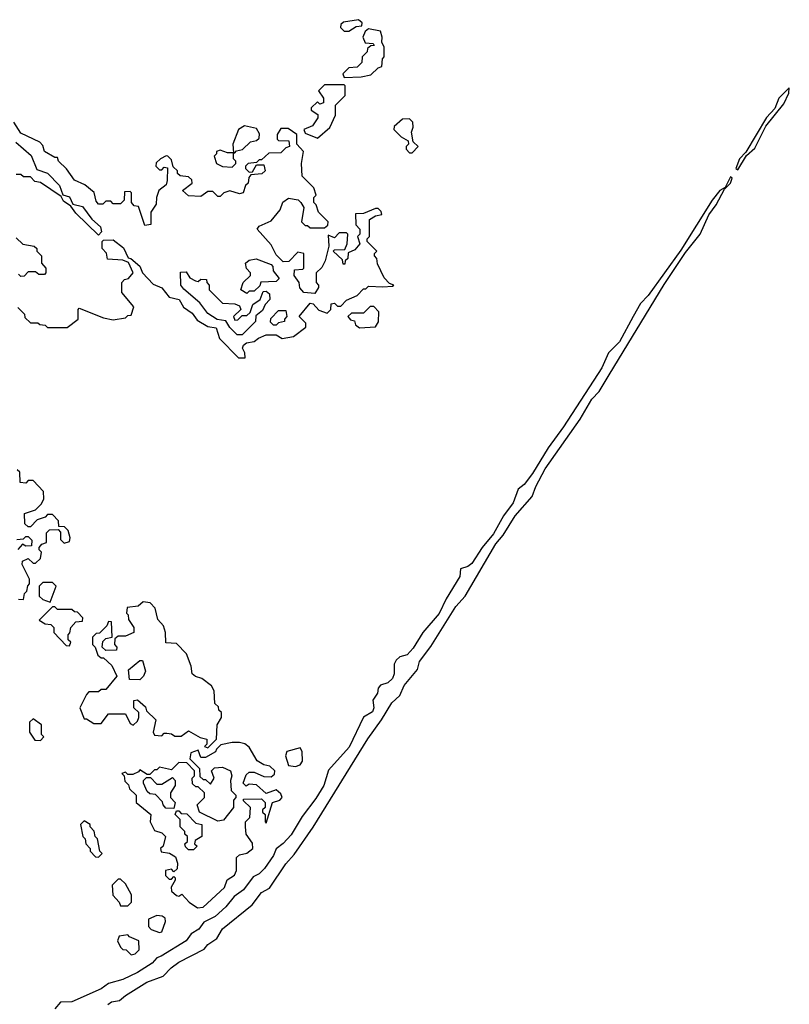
# Model space of a CAD drawing. Extents: x 2737958 to 2903317, y 894217 to 1030017.
# Tile 69 of 123: x 2804660 to 2807828, y 1007974 to 1012028. Entities that reach past the tile are written whole.
import ezdxf

# ---------------------------------------------------------------- set-up
doc = ezdxf.new("R2010")
doc.units = 0

msp = doc.modelspace()

# ---------------------------------------------------------------- linework, layer by layer
at = {"layer": '0CON05XD'}
for points in [[(2806015, 1011980), (2806045, 1012000), (2806068.3, 1012001.7), (2806070, 1012015), (2806055, 1012027.5), (2805993, 1012017), (2805981.7, 1012008.3), (2805980, 1011995), (2805995, 1011980), (2806015, 1011980)], [(2805995, 1011790), (2806065, 1011792.5), (2806105, 1011800), (2806135, 1011830), (2806150, 1011835), (2806153, 1011867), (2806160, 1011875), (2806160, 1011915), (2806150, 1011935), (2806152.5, 1011955), (2806145, 1011980), (2806095, 1011990), (2806081.7, 1011978.3), (2806072.5, 1011955), (2806081.7, 1011931.7), (2806115, 1011930), (2806118.3, 1011921.7), (2806105, 1011920), (2806091.7, 1011908.3), (2806090, 1011895), (2806070, 1011875), (2806068.3, 1011851.7), (2806048.3, 1011831.7), (2806015, 1011830), (2805990, 1011805), (2805995, 1011790)], [(2805885, 1011540), (2805936.7, 1011583.3), (2805960, 1011635), (2805960, 1011675), (2806000, 1011715), (2806000, 1011755), (2805995, 1011760), (2805915, 1011760), (2805890, 1011735), (2805910, 1011705), (2805910, 1011685), (2805895, 1011680), (2805885, 1011690), (2805860, 1011665), (2805860, 1011655), (2805887, 1011637), (2805887, 1011623), (2805865, 1011590), (2805830, 1011575), (2805835, 1011560), (2805885, 1011540)], [(2807615, 1011410), (2807651.7, 1011468.3), (2807685, 1011498.8), (2807731.4, 1011588.6), (2807805, 1011681.2), (2807825.7, 1011725), (2807827.5, 1011747.5), (2807785, 1011703.8), (2807767.7, 1011662.3), (2807734.3, 1011625), (2807648, 1011482), (2807622, 1011455), (2807607.5, 1011415), (2807615, 1011410)], [(2804653, 1010843), (2804680, 1010815), (2804681.7, 1010801.7), (2804705, 1010780), (2804735, 1010780), (2804743, 1010773), (2804765, 1010770), (2804775, 1010760), (2804855, 1010760), (2804900, 1010795), (2804900, 1010835), (2804905, 1010840), (2805005, 1010800), (2805045, 1010792.5), (2805095, 1010800), (2805105, 1010810), (2805118.3, 1010811.7), (2805130, 1010845), (2805080, 1010905), (2805080, 1010945), (2805091.7, 1010958.3), (2805108.3, 1010961.7), (2805127.5, 1010985), (2805108.3, 1011028.3), (2805085, 1011037.5), (2805021.7, 1011041.7), (2805017, 1011067), (2805000, 1011085), (2805000, 1011115), (2805005, 1011120), (2805045, 1011121.1), (2805087.9, 1011087.9), (2805107, 1011047), (2805117.5, 1011045), (2805155, 1011013.3), (2805165.9, 1010985.9), (2805208.8, 1010938.8), (2805245, 1010924.2), (2805275.6, 1010885.6), (2805316.3, 1010876.3), (2805334.5, 1010844.5), (2805369.3, 1010819.3), (2805390.9, 1010790.9), (2805434.5, 1010764.5), (2805468.8, 1010758.8), (2805482.5, 1010715), (2805560, 1010635), (2805587.5, 1010635), (2805586.4, 1010656.4), (2805577.5, 1010675), (2805581.7, 1010688.3), (2805593, 1010697), (2805625, 1010702.5), (2805643, 1010717), (2805675, 1010730), (2805715, 1010730), (2805740, 1010715), (2805787, 1010723), (2805838.3, 1010761.7), (2805838.3, 1010778.3), (2805810, 1010805), (2805855, 1010860), (2805868.3, 1010858.3), (2805891.7, 1010831.7), (2805925, 1010820), (2805940, 1010835), (2805941.7, 1010858.3), (2805955, 1010860), (2805968.3, 1010848.3), (2805981.7, 1010848.3), (2806005, 1010872.5), (2806048.3, 1010891.7), (2806075, 1010920), (2806085, 1010920), (2806095, 1010930), (2806155, 1010927.5), (2806195, 1010930), (2806200, 1010935), (2806181.7, 1010941.7), (2806160, 1010965), (2806133, 1011023), (2806130, 1011045), (2806120, 1011055), (2806120, 1011065), (2806130, 1011075), (2806090, 1011115), (2806090, 1011125), (2806100, 1011135), (2806100, 1011205), (2806125, 1011220), (2806150, 1011225), (2806148.3, 1011238.3), (2806135, 1011250), (2806125, 1011250), (2806075, 1011230), (2806041.7, 1011228.3), (2806043, 1011183), (2806060, 1011165), (2806060, 1011145), (2806050, 1011135), (2806060, 1011105), (2806039.3, 1011080.7), (2806011.7, 1011068.3), (2806010, 1011045), (2806000, 1011035), (2805998.3, 1011021.7), (2805991.7, 1011021.7), (2805988.3, 1011038.3), (2805950, 1011075), (2805955, 1011080), (2805998.3, 1011081.7), (2806007.5, 1011105), (2806010, 1011145), (2806005, 1011150), (2805975, 1011150), (2805955, 1011130), (2805930, 1011140), (2805932.5, 1011095), (2805917.5, 1011035), (2805903, 1011007), (2805880, 1010985), (2805880, 1010945), (2805890, 1010935), (2805890, 1010925), (2805875, 1010900), (2805830, 1010905), (2805813, 1010923), (2805810, 1010945), (2805790, 1010975), (2805791.7, 1010998.3), (2805825, 1011000), (2805830, 1011005), (2805830, 1011065), (2805805, 1011070), (2805768.3, 1011031.7), (2805745, 1011030), (2805715, 1011060), (2805695, 1011100), (2805637.5, 1011165), (2805645, 1011177.5), (2805695, 1011200), (2805732.5, 1011245), (2805743.6, 1011276.4), (2805767, 1011293), (2805806.2, 1011286.2), (2805817.5, 1011275), (2805830, 1011255), (2805820, 1011195), (2805835, 1011180), (2805845, 1011180), (2805855, 1011170), (2805915, 1011170), (2805928.3, 1011181.7), (2805930, 1011195), (2805890, 1011235), (2805880, 1011265), (2805870, 1011275), (2805870, 1011295), (2805880, 1011305), (2805870, 1011335), (2805823, 1011383), (2805820, 1011435), (2805827.5, 1011485), (2805800, 1011515), (2805800, 1011555), (2805765, 1011580), (2805735, 1011580), (2805720, 1011555), (2805720, 1011535), (2805725, 1011530), (2805768.3, 1011528.3), (2805770, 1011505), (2805755, 1011500), (2805735, 1011480), (2805685, 1011477.5), (2805655, 1011450), (2805645, 1011450), (2805635, 1011440), (2805600, 1011435), (2805590, 1011425), (2805590, 1011415), (2805605, 1011400), (2805618.3, 1011401.7), (2805635, 1011430), (2805665, 1011430), (2805670, 1011405), (2805657, 1011393), (2805611.7, 1011388.3), (2805602.5, 1011377.5), (2805600, 1011355), (2805590, 1011345), (2805580, 1011315), (2805565, 1011310), (2805525, 1011322.5), (2805500, 1011315), (2805485, 1011300), (2805475, 1011300), (2805455, 1011320), (2805435, 1011320), (2805405, 1011300), (2805355, 1011302.5), (2805330, 1011325), (2805370, 1011355), (2805368.3, 1011368.3), (2805355, 1011380), (2805320, 1011385), (2805310, 1011395), (2805310, 1011405), (2805291.7, 1011421.7), (2805285, 1011450), (2805270, 1011465), (2805263, 1011467), (2805240, 1011455), (2805221.7, 1011438.3), (2805220, 1011425), (2805235, 1011410), (2805245, 1011410), (2805255, 1011420), (2805268.3, 1011418.3), (2805267.5, 1011365), (2805262.5, 1011347.5), (2805232.5, 1011325), (2805222.5, 1011295), (2805221.7, 1011268.3), (2805200, 1011235), (2805200, 1011185), (2805175, 1011180), (2805148.3, 1011258.3), (2805131.7, 1011261.7), (2805120, 1011275), (2805120, 1011315), (2805115, 1011320), (2805091.7, 1011318.3), (2805090, 1011285), (2805075, 1011270), (2805045, 1011270), (2805035, 1011280), (2805015, 1011280), (2805001.7, 1011268.3), (2804985, 1011267.5), (2804975, 1011280), (2804966.4, 1011316.4), (2804928.3, 1011348.3), (2804885, 1011367.5), (2804853, 1011413), (2804820, 1011445), (2804815, 1011460), (2804805, 1011460), (2804762.5, 1011485), (2804755, 1011510), (2804743, 1011523), (2804665, 1011560), (2804636.2, 1011606.2)], [(2806275, 1011480), (2806300, 1011505), (2806280, 1011525), (2806272.5, 1011565), (2806280, 1011585), (2806277.5, 1011605), (2806265, 1011620), (2806235, 1011617.5), (2806201.7, 1011588.3), (2806200, 1011575), (2806230, 1011545), (2806258.3, 1011528.3), (2806260, 1011515), (2806250, 1011505), (2806250, 1011495), (2806265, 1011480), (2806275, 1011480)], [(2805545, 1011480), (2805552.5, 1011487.5), (2805577, 1011493), (2805610, 1011525), (2805635, 1011530), (2805645, 1011540), (2805647, 1011557), (2805635, 1011580), (2805585, 1011590), (2805560, 1011575), (2805537.5, 1011515), (2805540, 1011480), (2805545, 1011480)], [(2804643.8, 1011523.8), (2804707.8, 1011467.8), (2804730.5, 1011410.5), (2804775, 1011395.7), (2804824, 1011345), (2804837, 1011307), (2804865, 1011298), (2804878.3, 1011268.3), (2804917.9, 1011257.9), (2804956.5, 1011206.5), (2804992.5, 1011175), (2804996, 1011154), (2804985, 1011140), (2804890.5, 1011230.5), (2804870, 1011260), (2804840.7, 1011280.7), (2804830, 1011300), (2804745, 1011357.5), (2804721.7, 1011361.7), (2804705, 1011380), (2804675, 1011380), (2804665, 1011390), (2804645, 1011390)], [(2805535, 1011420), (2805550, 1011435), (2805550, 1011445), (2805540, 1011455), (2805540, 1011480), (2805515, 1011480), (2805485, 1011490), (2805470, 1011485), (2805470, 1011475), (2805460, 1011465), (2805470, 1011435), (2805495, 1011422.5), (2805535, 1011420)], [(2805023, 1007973), (2805037.5, 1007985), (2805070.7, 1007989.3), (2805095, 1008010.8), (2805183.8, 1008065), (2805250, 1008090), (2805282.9, 1008125), (2805315, 1008147.8), (2805419.4, 1008200.6), (2805435, 1008220), (2805472, 1008245), (2805494.3, 1008285), (2805616.8, 1008383.2), (2805655, 1008434.4), (2805688.3, 1008451.7), (2805755, 1008552.9), (2805789.3, 1008590.7), (2805867.2, 1008702.8), (2806093.4, 1009066.6), (2806149.4, 1009145), (2806191.4, 1009215), (2806225, 1009246), (2806242.8, 1009287.2), (2806297.8, 1009352.2), (2806305.7, 1009385), (2806352.6, 1009447.4), (2806455, 1009612), (2806493.3, 1009655), (2806620, 1009870), (2806650, 1009905), (2806698.6, 1009985), (2806769.4, 1010065), (2806783.6, 1010106.4), (2806822.1, 1010177.9), (2806966.5, 1010383.5), (2807014.6, 1010465.4), (2807045, 1010497.5), (2807085.5, 1010565), (2807312, 1010938), (2807400.7, 1011069.3), (2807461.1, 1011145), (2807496.4, 1011223.6), (2807526.9, 1011265), (2807560.7, 1011329.3), (2807585.6, 1011355), (2807592.5, 1011375), (2807585, 1011380), (2807563, 1011337), (2807541.2, 1011325), (2807510, 1011285), (2807380.9, 1011079.1), (2807247.3, 1010892.7), (2807215, 1010859.2), (2807184.6, 1010805), (2807128.9, 1010701.1), (2807083.7, 1010656.3), (2807055.9, 1010594.1), (2806898.5, 1010351.5), (2806835, 1010265.6), (2806771.2, 1010158.8), (2806736.4, 1010113.6), (2806711.9, 1010095), (2806691.4, 1010038.6), (2806651.8, 1009985), (2806609.5, 1009910.5), (2806563.5, 1009855), (2806521.5, 1009788.5), (2806505, 1009776.2), (2806473.6, 1009766.4), (2806471.1, 1009735), (2806415, 1009643.8), (2806387.1, 1009582.9), (2806318.6, 1009505), (2806279.6, 1009440.4), (2806255, 1009412.5), (2806225, 1009404.4), (2806209.8, 1009390.2), (2806201.5, 1009375), (2806201.8, 1009335), (2806194.2, 1009315.8), (2806175, 1009297.5), (2806145, 1009287.5), (2806135.7, 1009275), (2806132.5, 1009255), (2806113.4, 1009226.6), (2806117.5, 1009195), (2806111.5, 1009178.5), (2806074.4, 1009155.6), (2806016.6, 1009033.4), (2805931.3, 1008938.7), (2805911.5, 1008875), (2805878.3, 1008821.7), (2805822.4, 1008747.6), (2805777.5, 1008672.5), (2805745, 1008635.6), (2805715.6, 1008614.4), (2805705, 1008586.2), (2805667.1, 1008532.9), (2805645, 1008511.5), (2805620.9, 1008499.1), (2805581.8, 1008445), (2805542.7, 1008417.3), (2805508.2, 1008375), (2805465, 1008335.4), (2805418.3, 1008311.7), (2805396.7, 1008283.3), (2805365.9, 1008264.1), (2805345.2, 1008234.8), (2805241.9, 1008171.9), (2805224.4, 1008165.6), (2805205.8, 1008144.2), (2805145.3, 1008104.7), (2805085, 1008076.2), (2805025, 1008060), (2804995, 1008037.3), (2804875, 1007983.9), (2804827.5, 1007982.5), (2804805, 1007956.2)], [(2804645, 1011130), (2804673, 1011103), (2804720, 1011095), (2804730, 1011085), (2804730, 1011075), (2804750, 1011055), (2804750, 1011025), (2804767.5, 1011005), (2804767.5, 1010985), (2804761.7, 1010978.3), (2804738.3, 1010978.3), (2804725, 1010990), (2804695, 1010990), (2804678.3, 1010971.7), (2804665, 1010970), (2804655, 1010980)], [(2805595, 1010900), (2805570, 1010915), (2805580, 1010945), (2805610, 1010975), (2805610, 1010985), (2805593, 1011003), (2805590, 1011025), (2805605, 1011037.5), (2805633, 1011043), (2805695, 1011020), (2805701.7, 1011011.7), (2805703, 1010993), (2805727.5, 1010962.5), (2805715, 1010950), (2805653, 1010947), (2805648.3, 1010931.7), (2805625, 1010910), (2805605, 1010910), (2805595, 1010900)], [(2805575, 1010730), (2805555, 1010730), (2805525, 1010760), (2805508.3, 1010788.3), (2805473, 1010793), (2805435, 1010817.5), (2805401.7, 1010861.7), (2805335, 1010917.5), (2805323.3, 1010935), (2805321.7, 1010988.3), (2805345, 1010990), (2805360, 1010965), (2805383, 1010953), (2805395, 1010950), (2805405, 1010960), (2805428.3, 1010958.3), (2805430, 1010945), (2805440, 1010935), (2805440, 1010915), (2805495, 1010860), (2805545, 1010857.5), (2805565, 1010850), (2805570, 1010835), (2805540, 1010805), (2805545, 1010790), (2805558.3, 1010791.7), (2805575, 1010810), (2805595, 1010810), (2805608.3, 1010821.7), (2805620, 1010855), (2805650, 1010875), (2805661.7, 1010908.3), (2805675, 1010910), (2805688.3, 1010898.3), (2805690, 1010875), (2805670, 1010855), (2805659.3, 1010830.7), (2805631.7, 1010808.3), (2805630, 1010785), (2805575, 1010730)], [(2805715, 1010770), (2805705, 1010770), (2805691.7, 1010781.7), (2805693, 1010797), (2805725, 1010830), (2805755, 1010830), (2805760, 1010805), (2805750, 1010795), (2805750, 1010785), (2805725, 1010780), (2805715, 1010770)], [(2806058.3, 1010758.3), (2806125, 1010762.5), (2806136.4, 1010783.6), (2806137.5, 1010825), (2806117, 1010847), (2806103, 1010847), (2806075, 1010820), (2806025, 1010820), (2806010, 1010805), (2806021.7, 1010791.7), (2806038.3, 1010788.3), (2806041.7, 1010771.7), (2806058.3, 1010758.3)], [(2804675, 1009640), (2804680, 1009665), (2804690, 1009675), (2804693, 1009697), (2804700, 1009705), (2804700, 1009725), (2804670, 1009785), (2804671.7, 1009798.3), (2804695, 1009810), (2804715, 1009790), (2804725, 1009790), (2804745, 1009810), (2804750, 1009835), (2804740, 1009845), (2804740, 1009855), (2804751.7, 1009868.3), (2804770, 1009875), (2804770, 1009915), (2804783, 1009927), (2804818.3, 1009928.3), (2804827.5, 1009917.5), (2804828.3, 1009888.3), (2804843, 1009873), (2804865, 1009880), (2804867.5, 1009895), (2804860, 1009925), (2804845, 1009940), (2804821.7, 1009941.7), (2804820, 1009965), (2804795, 1009990), (2804775, 1009990), (2804765, 1009980), (2804731.7, 1009968.3), (2804705, 1009940), (2804695, 1009940), (2804681.7, 1009951.7), (2804680, 1009995), (2804725, 1010010), (2804750, 1010035), (2804760, 1010055), (2804757.5, 1010085), (2804715, 1010130), (2804695, 1010130), (2804685, 1010120), (2804661.7, 1010121.7), (2804660, 1010165), (2804650, 1010175)], [(2804648.3, 1009888.3), (2804675, 1009890), (2804685, 1009900), (2804695, 1009900), (2804710, 1009885), (2804708.3, 1009861.7), (2804685, 1009860), (2804671.7, 1009868.3), (2804653, 1009847)], [(2804785, 1009630), (2804810, 1009695), (2804795, 1009710), (2804755, 1009710), (2804740, 1009695), (2804740, 1009655), (2804755, 1009640), (2804785, 1009630)], [(2804655, 1009642.5), (2804675, 1009640)], [(2804865, 1009450), (2804870, 1009465), (2804860, 1009475), (2804860, 1009495), (2804867, 1009503), (2804870, 1009525), (2804891.7, 1009548.3), (2804918.3, 1009551.7), (2804920, 1009565), (2804898.3, 1009588.3), (2804885, 1009590), (2804875, 1009600), (2804815, 1009600), (2804805, 1009610), (2804795, 1009610), (2804740, 1009555), (2804765, 1009540), (2804788.3, 1009538.3), (2804800, 1009525), (2804800, 1009505), (2804851.7, 1009451.7), (2804865, 1009450)], [(2805435, 1009030), (2805470, 1009065), (2805472.5, 1009125), (2805490, 1009155), (2805490, 1009175), (2805480, 1009185), (2805478.3, 1009198.3), (2805463, 1009213), (2805460, 1009265), (2805450, 1009285), (2805410, 1009315), (2805383.3, 1009323.3), (2805370, 1009335), (2805366.4, 1009366.4), (2805347, 1009417), (2805305, 1009460), (2805261.7, 1009461.7), (2805260, 1009505), (2805251.7, 1009531.7), (2805228.3, 1009558.3), (2805217.5, 1009605), (2805196.4, 1009626.4), (2805168.3, 1009631.7), (2805147, 1009613), (2805101.7, 1009608.3), (2805100, 1009585), (2805107, 1009577), (2805108.3, 1009558.3), (2805130, 1009525), (2805130, 1009505), (2805095, 1009490), (2805065, 1009490), (2805051.7, 1009478.3), (2805050, 1009455), (2805060, 1009445), (2805058.3, 1009431.7), (2805015, 1009430), (2805000, 1009445), (2805001.7, 1009468.3), (2805015, 1009480), (2805040, 1009485), (2805038.3, 1009548.3), (2805025, 1009550), (2805018.3, 1009531.7), (2804988.3, 1009501.7), (2804975, 1009500), (2804960, 1009485), (2804960, 1009455), (2804970, 1009445), (2804981.7, 1009411.7), (2804995, 1009400), (2805005, 1009400), (2805039.3, 1009369.3), (2805060, 1009325), (2805015, 1009270), (2804995, 1009270), (2804985, 1009260), (2804945, 1009260), (2804935, 1009250), (2804907.5, 1009195), (2804925, 1009150), (2804935, 1009150), (2804965, 1009130), (2804995, 1009130), (2805025, 1009170), (2805095, 1009170), (2805115, 1009130), (2805127, 1009123), (2805145, 1009140), (2805150, 1009155), (2805150, 1009175), (2805130, 1009195), (2805130, 1009225), (2805145, 1009227.5), (2805178.3, 1009198.3), (2805181.7, 1009181.7), (2805220, 1009145), (2805210, 1009095), (2805215, 1009082.5), (2805245, 1009080), (2805255, 1009090), (2805265, 1009090), (2805285, 1009087.5), (2805298.3, 1009078.3), (2805325, 1009077.5), (2805355, 1009100), (2805403, 1009073), (2805430, 1009065), (2805430, 1009045), (2805420, 1009035), (2805435, 1009030)], [(2805155, 1009310), (2805111.7, 1009311.7), (2805108.3, 1009351.7), (2805155, 1009390), (2805165, 1009390), (2805177.5, 1009345), (2805170, 1009325), (2805155, 1009310)], [(2804745, 1009060), (2804760, 1009075), (2804750, 1009085), (2804750, 1009125), (2804715, 1009150), (2804700, 1009135), (2804700, 1009095), (2804721.7, 1009061.7), (2804745, 1009060)], [(2805391.7, 1008371.7), (2805415, 1008373.8), (2805503.3, 1008455), (2805513.6, 1008486.4), (2805543.6, 1008506.4), (2805552.5, 1008525), (2805551.7, 1008578.3), (2805565, 1008590), (2805595, 1008596.7), (2805620, 1008615), (2805617.7, 1008637.7), (2805592.5, 1008675), (2805590, 1008705), (2805590, 1008725), (2805607, 1008743), (2805610, 1008785), (2805581.7, 1008811.7), (2805581.7, 1008818.3), (2805655, 1008820), (2805670, 1008805), (2805670, 1008785), (2805660, 1008775), (2805660, 1008765), (2805670, 1008755), (2805670, 1008725), (2805675, 1008720), (2805700, 1008805), (2805730, 1008815), (2805740, 1008825), (2805735, 1008840), (2805715, 1008857.5), (2805675, 1008842.5), (2805635, 1008877.5), (2805605, 1008880), (2805592.5, 1008872.5), (2805580, 1008885), (2805591.7, 1008918.3), (2805605, 1008930), (2805625, 1008930), (2805665, 1008912.5), (2805695, 1008910), (2805708.3, 1008921.7), (2805710, 1008935), (2805690, 1008955), (2805665, 1008960), (2805636.7, 1008976.7), (2805605, 1009032.5), (2805586.7, 1009046.7), (2805565, 1009052.5), (2805535, 1009052.5), (2805488.3, 1009041.7), (2805470, 1009025), (2805466.4, 1009013.6), (2805425, 1008990), (2805405, 1008990), (2805395, 1009020), (2805365, 1009010), (2805360, 1008985), (2805400, 1008945), (2805401.7, 1008911.7), (2805415, 1008900), (2805425, 1008900), (2805445, 1008880), (2805460, 1008905), (2805450, 1008935), (2805461.7, 1008948.3), (2805495, 1008950), (2805527.5, 1008935), (2805532.5, 1008915), (2805527.5, 1008895), (2805530, 1008855), (2805550, 1008835), (2805550, 1008825), (2805540, 1008815), (2805540, 1008785), (2805498.3, 1008731.7), (2805475, 1008727.5), (2805400, 1008765), (2805390, 1008795), (2805420, 1008825), (2805420, 1008845), (2805395, 1008870), (2805385, 1008870), (2805371.7, 1008881.7), (2805370, 1008905), (2805380, 1008915), (2805380, 1008935), (2805348.3, 1008968.3), (2805315, 1008970), (2805285, 1008940), (2805235, 1008950), (2805225, 1008940), (2805215, 1008940), (2805195, 1008920), (2805185, 1008920), (2805155, 1008940), (2805148.3, 1008931.7), (2805125, 1008920), (2805105, 1008920), (2805095, 1008930), (2805080, 1008925), (2805090, 1008915), (2805093, 1008893), (2805108.3, 1008878.3), (2805111.7, 1008861.7), (2805140, 1008835), (2805140, 1008805), (2805200, 1008755), (2805197.5, 1008725), (2805215, 1008690), (2805245, 1008680), (2805260, 1008665), (2805250, 1008625), (2805240, 1008615), (2805241.7, 1008601.7), (2805277, 1008597), (2805301.7, 1008581.7), (2805310, 1008555), (2805308.3, 1008531.7), (2805295, 1008520), (2805285, 1008530), (2805260, 1008525), (2805260, 1008505), (2805275, 1008490), (2805285, 1008490), (2805295, 1008500), (2805300, 1008495), (2805300, 1008485), (2805283, 1008457), (2805285, 1008440), (2805305, 1008422.5), (2805315, 1008420), (2805327, 1008427), (2805357.5, 1008395), (2805391.7, 1008371.7)], [(2805795, 1008953.8), (2805815, 1008960), (2805823.3, 1008975), (2805822.5, 1009015), (2805815, 1009030), (2805760, 1009015), (2805753.6, 1008996.4), (2805767, 1008957), (2805795, 1008953.8)], [(2805295, 1008780), (2805261.7, 1008781.7), (2805250, 1008795), (2805248.3, 1008808.3), (2805218.3, 1008838.3), (2805195, 1008840), (2805185, 1008850), (2805170, 1008885), (2805170, 1008895), (2805181.7, 1008908.3), (2805198.3, 1008908.3), (2805225, 1008880), (2805245, 1008880), (2805288.3, 1008908.3), (2805300, 1008895), (2805300, 1008875), (2805280, 1008845), (2805280, 1008825), (2805300, 1008805), (2805295, 1008780)], [(2805375, 1008610), (2805355, 1008610), (2805343, 1008623), (2805340, 1008635), (2805350, 1008645), (2805350, 1008665), (2805340, 1008675), (2805340, 1008685), (2805320, 1008705), (2805320, 1008735), (2805300, 1008755), (2805305, 1008770), (2805315, 1008770), (2805325, 1008760), (2805348.3, 1008758.3), (2805385, 1008720), (2805410, 1008715), (2805410, 1008665), (2805381.7, 1008648.3), (2805380, 1008635), (2805390, 1008625), (2805375, 1008610)], [(2804985, 1008580), (2805000, 1008595), (2804990, 1008605), (2804980, 1008655), (2804970, 1008665), (2804967, 1008687), (2804950, 1008705), (2804950, 1008715), (2804925, 1008730), (2804910, 1008715), (2804920, 1008665), (2804930, 1008655), (2804932.5, 1008635), (2804950, 1008615), (2804950, 1008605), (2804971.7, 1008581.7), (2804985, 1008580)], [(2805105, 1008380), (2805120, 1008395), (2805120, 1008425), (2805095, 1008470), (2805075, 1008490), (2805065, 1008490), (2805040, 1008465), (2805043, 1008423), (2805070, 1008395), (2805075, 1008380), (2805105, 1008380)], [(2805235, 1008270), (2805245, 1008272.5), (2805260, 1008315), (2805258.3, 1008328.3), (2805247, 1008337), (2805225, 1008340), (2805190, 1008325), (2805190, 1008295), (2805201.7, 1008281.7), (2805235, 1008270)], [(2805118.3, 1008178.3), (2805135, 1008182.5), (2805151.7, 1008198.3), (2805150, 1008235), (2805111.7, 1008251.7), (2805105, 1008260), (2805070, 1008255), (2805062.5, 1008235), (2805075, 1008210), (2805085, 1008200), (2805098.3, 1008198.3), (2805118.3, 1008178.3)]]:
    msp.add_lwpolyline(points, dxfattribs=at)

doc.saveas('drawing.dxf')
